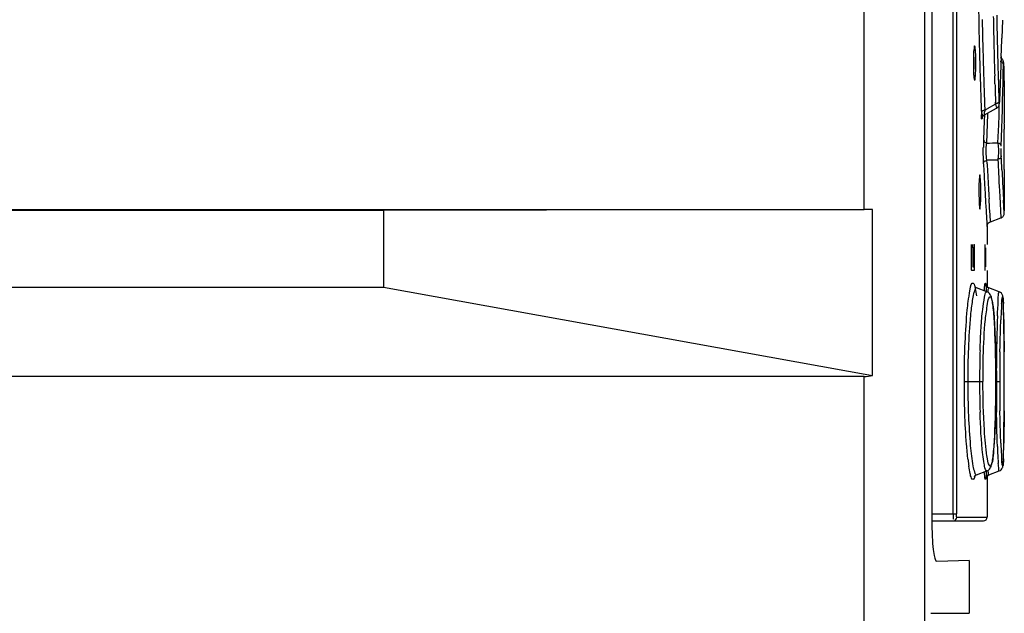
# Model space of a CAD drawing. Header units: inches. Extents: x 0 to 117, y 0 to 83.
# Tile 18 of 67: x 56.11 to 58.37, y 44.87 to 46.23. Entities that reach past the tile are written whole.
import ezdxf

# ---------------------------------------------------------------- set-up
doc = ezdxf.new("R2010")
doc.units = ezdxf.units.IN
doc.header["$LTSCALE"] = 6.431102
doc.header["$MEASUREMENT"] = 0
doc.layers.get('0').update_dxf_attribs({"linetype": 'CONTINUOUS'})

msp = doc.modelspace()

# ---------------------------------------------------------------- linework, layer by layer
at = {"color": 7, "linetype": 'CONTINUOUS'}
for p, q in [((58.1833, 52.3451), (58.1833, 27.5811)), ((58.1998, 50.1459), (58.1998, 45.0828)), ((58.2484, 45.1012), (58.2484, 50.113)), ((58.2562, 50.113), (58.2562, 45.1012)), ((58.045, 45.7973), (58.045, 46.7935)), ((58.361, 46.2307), (58.3598, 46.1893)), ((58.3082, 46.1725), (58.3085, 46.1626)), ((58.3161, 46.1764), (58.3164, 46.1628)), ((58.3584, 46.1478), (58.3576, 46.1271)), ((58.3576, 46.1271), (58.3568, 46.1064)), ((58.3629, 46.1085), (58.3633, 46.1293)), ((58.3637, 46.1317), (58.3636, 46.134)), ((58.3637, 46.1313), (58.3637, 46.1317)), ((58.3637, 46.1313), (58.364, 46.1209)), ((58.364, 46.1209), (58.3641, 46.1161)), ((58.3641, 46.1161), (58.3645, 46.1035)), ((58.344, 46.0853), (58.3434, 46.1036)), ((58.3568, 46.1064), (58.356, 46.0857)), ((58.3625, 46.0877), (58.3629, 46.1085)), ((58.3645, 46.1035), (58.3652, 46.0815)), ((58.365, 46.0857), (58.3648, 46.0933)), ((58.356, 46.0857), (58.3551, 46.065)), ((58.362, 46.067), (58.3625, 46.0877)), ((58.3651, 46.0831), (58.365, 46.0857)), ((58.3652, 46.0799), (58.3651, 46.0831)), ((58.3652, 46.0815), (58.3652, 46.0799)), ((58.3652, 46.08), (58.3652, 45.9949)), ((58.3544, 46.0478), (58.3542, 46.0442)), ((58.3551, 46.065), (58.3544, 46.0478)), ((58.3609, 46.0254), (58.3615, 46.0462)), ((58.3615, 46.0462), (58.362, 46.067)), ((58.3126, 46.0292), (58.3127, 46.0261)), ((58.3127, 46.0261), (58.313, 46.0182)), ((58.3204, 46.0142), (58.3477, 46.0292)), ((58.3206, 46.0296), (58.3207, 46.0249)), ((58.3454, 46.0388), (58.3262, 46.0279)), ((58.3454, 46.0388), (58.3453, 46.0433)), ((58.3533, 46.0123), (58.3535, 46.0331)), ((58.3535, 46.0331), (58.3535, 46.0368)), ((58.3542, 46.0437), (58.3542, 46.0442)), ((58.3603, 46.0047), (58.3609, 46.0254)), ((58.3155, 46.0156), (58.315, 46.0075)), ((58.3155, 46.0156), (58.3155, 46.0161)), ((58.3194, 46.0013), (58.3187, 45.9792)), ((58.3199, 46.0139), (58.3194, 46.0013)), ((58.3272, 45.9935), (58.3279, 46.0156)), ((58.3279, 46.0156), (58.328, 46.0184)), ((58.3525, 45.9915), (58.3533, 46.0123)), ((58.3597, 45.9839), (58.3603, 46.0047)), ((58.3187, 45.9792), (58.3178, 45.9571)), ((58.3264, 45.9714), (58.3272, 45.9935)), ((58.3505, 45.9501), (58.3525, 45.9915)), ((58.359, 45.9631), (58.3597, 45.9839)), ((58.3648, 45.9871), (58.3648, 45.9815)), ((58.3256, 45.9493), (58.3264, 45.9714)), ((58.3583, 45.9424), (58.359, 45.9631)), ((58.3249, 45.9457), (58.3256, 45.9493)), ((58.3257, 45.9109), (58.3506, 45.9115)), ((58.3262, 45.9023), (58.3257, 45.9109)), ((58.3588, 45.9113), (58.3583, 45.9203)), ((58.3598, 45.8906), (58.3588, 45.9113)), ((58.3599, 45.8886), (58.3598, 45.8906)), ((58.3652, 45.889), (58.3652, 45.8909)), ((58.3652, 45.8889), (58.3652, 45.7948)), ((58.3203, 45.8552), (58.3215, 45.834)), ((58.3536, 45.8513), (58.3549, 45.8275)), ((58.3215, 45.834), (58.3226, 45.8138)), ((58.3318, 45.8012), (58.3306, 45.8217)), ((58.3549, 45.8275), (58.3575, 45.7788)), ((54.5574, 45.7973), (58.045, 45.7973)), ((58.0645, 45.7973), (56.9467, 45.7952)), ((58.0645, 45.4177), (58.0645, 45.7973)), ((58.3226, 45.8138), (58.3236, 45.7956)), ((58.3327, 45.7857), (58.3318, 45.8012)), ((58.3644, 45.8044), (58.3636, 45.8189)), ((58.3652, 45.7893), (58.3644, 45.8044)), ((56.9467, 45.7952), (54.5574, 45.7952)), ((56.9467, 45.7952), (56.9467, 45.6201)), ((58.3337, 45.7694), (58.3327, 45.7857)), ((58.3337, 45.7694), (58.3576, 45.7781)), ((58.3252, 45.7697), (58.3258, 45.7589)), ((58.3259, 45.7607), (58.3259, 45.7174)), ((58.2897, 45.7095), (58.2897, 45.6662)), ((58.2933, 45.7095), (58.2933, 45.6662)), ((58.2973, 45.7095), (58.2933, 45.7095)), ((58.296, 45.7174), (58.2967, 45.7174)), ((58.2973, 45.6662), (58.2973, 45.7095)), ((58.3208, 45.7095), (58.3208, 45.6662)), ((58.3234, 45.6662), (58.3234, 45.7095)), ((58.2933, 45.6662), (58.2973, 45.6662)), ((58.2967, 45.6583), (58.2911, 45.6583)), ((58.3259, 45.6583), (58.3259, 45.618)), ((54.5574, 45.6201), (56.9467, 45.6201)), ((56.9467, 45.6201), (58.0645, 45.4177)), ((58.2987, 45.6198), (58.2977, 45.6209)), ((58.3258, 45.6093), (58.3019, 45.618)), ((58.302, 45.6179), (58.3019, 45.618)), ((58.3539, 45.6094), (58.3301, 45.618)), ((58.3258, 45.6093), (58.3258, 45.6093)), ((58.3633, 45.5834), (58.3631, 45.5869)), ((58.3634, 45.5794), (58.3633, 45.5834)), ((58.3636, 45.575), (58.3634, 45.5794)), ((58.3637, 45.57), (58.3636, 45.575)), ((58.3639, 45.5616), (58.3637, 45.57)), ((58.3642, 45.5485), (58.3639, 45.5616)), ((58.3644, 45.5292), (58.3642, 45.5485)), ((58.3647, 45.4967), (58.3644, 45.5292)), ((58.3447, 45.4996), (58.3441, 45.5146)), ((58.3452, 45.4834), (58.3447, 45.4996)), ((58.3456, 45.4661), (58.3452, 45.4834)), ((58.3649, 45.4347), (58.3647, 45.4967)), ((58.3459, 45.4479), (58.3456, 45.4661)), ((58.3461, 45.4288), (58.3459, 45.4479)), ((58.045, 45.4156), (54.5574, 45.4156)), ((58.045, 44.4193), (58.045, 45.4156)), ((58.3462, 45.409), (58.3461, 45.4288)), ((58.3648, 45.3317), (58.3649, 45.4347)), ((58.2741, 45.4044), (58.3165, 45.4044)), ((58.3461, 45.3767), (58.3462, 45.3963)), ((58.3462, 45.3963), (58.3462, 45.409)), ((58.3462, 45.4044), (58.3549, 45.4044)), ((58.3459, 45.3578), (58.3461, 45.3767)), ((58.3456, 45.3398), (58.3459, 45.3578)), ((58.3451, 45.3227), (58.3456, 45.3398)), ((58.3648, 45.3369), (58.3642, 45.2634)), ((58.3645, 45.2921), (58.3648, 45.3317)), ((58.3446, 45.3067), (58.3451, 45.3227)), ((58.3643, 45.2673), (58.3645, 45.2921)), ((58.3641, 45.2534), (58.3643, 45.2673)), ((58.3635, 45.2316), (58.3637, 45.2363)), ((58.3637, 45.2363), (58.3639, 45.2443)), ((58.3639, 45.2443), (58.3641, 45.2534)), ((58.3288, 45.2184), (58.327, 45.2262)), ((58.3601, 45.2184), (58.3594, 45.2262)), ((58.3634, 45.2274), (58.3635, 45.2316)), ((58.3019, 45.1908), (58.3258, 45.1995)), ((58.3242, 45.1987), (58.3237, 45.1887)), ((58.3258, 45.1995), (58.3258, 45.1995)), ((58.3259, 45.1908), (58.3259, 45.0934)), ((58.3274, 45.1894), (58.3301, 45.1907)), ((58.3301, 45.1907), (58.3539, 45.1994)), ((58.3237, 45.1887), (58.3232, 45.1837)), ((58.1998, 45.1012), (58.2562, 45.1012)), ((58.1998, 45.0855), (58.3171, 45.0855)), ((58.2571, 45.0934), (58.325, 45.0934)), ((58.2855, 44.9945), (58.2108, 44.9925)), ((58.2853, 44.994), (58.2853, 44.8738)), ((58.1976, 44.8738), (58.2853, 44.8738))]:
    msp.add_line(p, q, dxfattribs=at)
for points in [[(58.3636, 46.134), (58.3635, 46.1347), (58.3634, 46.1354), (58.3632, 46.1363), (58.3629, 46.1374), (58.3625, 46.1385), (58.3618, 46.1397), (58.3611, 46.1408), (58.3602, 46.1418), (58.3592, 46.1428), (58.358, 46.1436), (58.3567, 46.1443)], [(58.3476, 46.0292), (58.3484, 46.0296), (58.3499, 46.0308), (58.3512, 46.0321)], [(58.3512, 46.0321), (58.3521, 46.0335), (58.3529, 46.035), (58.3534, 46.0364), (58.3537, 46.0376), (58.3538, 46.0386), (58.354, 46.0397), (58.3541, 46.0408), (58.3541, 46.0421), (58.3542, 46.0434), (58.3542, 46.0437)], [(58.3149, 46.0072), (58.3149, 46.0071), (58.3149, 46.0071), (58.3149, 46.0073), (58.3151, 46.0078), (58.3154, 46.0086), (58.3159, 46.0098)], [(58.3159, 46.0098), (58.3168, 46.0111), (58.318, 46.0124), (58.3194, 46.0136), (58.3206, 46.0143)], [(58.3576, 45.7781), (58.3591, 45.7788), (58.3605, 45.7797), (58.3617, 45.7808), (58.3627, 45.7819), (58.3636, 45.7832)], [(58.3636, 45.7832), (58.3643, 45.7845), (58.3648, 45.7859), (58.3651, 45.7872), (58.3652, 45.7885), (58.3652, 45.7893)], [(58.3259, 45.7585), (58.3259, 45.7591), (58.3261, 45.7604), (58.3264, 45.7617)], [(58.3264, 45.7617), (58.3269, 45.7631), (58.3275, 45.7644), (58.3284, 45.7657), (58.3295, 45.7668), (58.3307, 45.7678), (58.3321, 45.7687), (58.3337, 45.7694)], [(58.302, 45.6179), (58.301, 45.6183), (58.2987, 45.6198)], [(58.3237, 45.6236), (58.3233, 45.6246), (58.3232, 45.6251), (58.3231, 45.6253), (58.3231, 45.6253)], [(58.3301, 45.618), (58.3274, 45.6194), (58.3256, 45.621), (58.3244, 45.6225), (58.3237, 45.6236)], [(58.3441, 45.5146), (58.3438, 45.5217), (58.3435, 45.5285), (58.3431, 45.535), (58.3428, 45.5412), (58.3424, 45.5471), (58.342, 45.5527), (58.3416, 45.558), (58.3411, 45.563), (58.3407, 45.5677), (58.3402, 45.572), (58.3397, 45.5761), (58.3392, 45.5799), (58.3387, 45.5835), (58.3382, 45.5867), (58.3376, 45.5896), (58.337, 45.5923), (58.3364, 45.5947), (58.3358, 45.5969), (58.3351, 45.599), (58.3342, 45.601), (58.3332, 45.6029), (58.3316, 45.6051), (58.3293, 45.6074), (58.3258, 45.6093)], [(58.3631, 45.5869), (58.363, 45.5885), (58.3629, 45.59), (58.3628, 45.5914), (58.3627, 45.5927), (58.3626, 45.5939), (58.3625, 45.5949), (58.3624, 45.596), (58.3623, 45.5969), (58.3622, 45.5978), (58.3621, 45.5987), (58.3619, 45.5995), (58.3617, 45.6003), (58.3614, 45.6014), (58.3608, 45.6028), (58.36, 45.6044), (58.3586, 45.6062), (58.3567, 45.6079), (58.3539, 45.6094)], [(58.3391, 45.228), (58.3396, 45.2317), (58.3401, 45.2357), (58.3405, 45.2399), (58.341, 45.2445), (58.3414, 45.2493), (58.3419, 45.2545), (58.3423, 45.2599), (58.3426, 45.2657), (58.343, 45.2718), (58.3434, 45.2782), (58.3437, 45.2849), (58.344, 45.2918), (58.3446, 45.3067)], [(58.3315, 45.2035), (58.3331, 45.2057), (58.3341, 45.2076), (58.335, 45.2095), (58.3357, 45.2116), (58.3364, 45.2137), (58.3369, 45.2161), (58.3375, 45.2187), (58.3381, 45.2215), (58.3386, 45.2246), (58.3391, 45.228)], [(58.3598, 45.2041), (58.3607, 45.2057), (58.3613, 45.2071), (58.3617, 45.2082), (58.3619, 45.2091), (58.362, 45.21), (58.3622, 45.2109), (58.3623, 45.2118), (58.3624, 45.2128), (58.3625, 45.2138), (58.3626, 45.2149), (58.3627, 45.2161), (58.3628, 45.2174), (58.3629, 45.2188), (58.363, 45.2203), (58.3631, 45.2219), (58.3632, 45.2236), (58.3634, 45.2274)], [(58.2977, 45.1882), (58.2975, 45.1877), (58.2973, 45.1871), (58.2975, 45.1876), (58.2988, 45.189), (58.3011, 45.1905), (58.302, 45.1908)], [(58.3258, 45.1995), (58.3292, 45.2013), (58.3315, 45.2035)], [(58.3539, 45.1994), (58.3565, 45.2007), (58.3585, 45.2024), (58.3598, 45.2041)], [(58.3232, 45.1843), (58.3232, 45.184), (58.3231, 45.1836), (58.3231, 45.1835), (58.3231, 45.1834), (58.3231, 45.1835), (58.3233, 45.1841), (58.3237, 45.185), (58.3244, 45.1863), (58.3256, 45.1878), (58.3274, 45.1894)]]:
    msp.add_lwpolyline(points, dxfattribs=at)
for centre, radius, start, end in [((69.2847, 46.436), 10.9796, 180.20597, 181.08128), ((69.3461, 46.4366), 11.0411, 181.07838, 181.37079), ((70.0623, 46.4617), 11.7497, 181.12123, 181.39103), ((70.3, 46.4491), 11.9616, 181.00475, 181.26091), ((69.4683, 46.4377), 11.122, 181.00928, 181.27942), ((70.5599, 46.4549), 12.2216, 181.26116, 181.50249), ((69.5257, 46.4392), 11.1794, 181.28045, 181.53653), ((47.3172, 46.5374), 11.048, 357.97923, 358.19432), ((69.453, 46.4396), 11.148, 181.42362, 181.64852), ((70.5191, 46.4727), 12.2066, 181.45505, 181.64059), ((58.802, 46.1325), 0.5074, 179.1907, 179.9974), ((69.7378, 46.4448), 11.3916, 181.53603, 181.71479), ((57.7357, 46.1325), 0.5606, 359.3103, 359.9985), ((69.7443, 46.448), 11.4394, 181.6484, 181.90624), ((70.5939, 46.4748), 12.2814, 181.64027, 181.87661), ((70.7574, 46.46), 12.4191, 181.50198, 181.64446), ((69.7253, 46.4443), 11.3791, 181.71426, 182.00877), ((69.8661, 46.4519), 11.5613, 181.90583, 182.09528), ((70.3664, 46.4673), 12.0538, 181.87615, 182.08071), ((70.6565, 46.4568), 12.3181, 181.72825, 181.92373), ((58.3688, 46.0185), 0.0485, 172.4108, 176.7282), ((57.7759, 47.0111), 1.1267, 298.9207, 299.2373), ((58.6889, 46.033), 0.3762, 182.2649, 182.8823), ((58.9259, 45.9352), 0.6084, 177.9458, 178.4899), ((59.0445, 45.9321), 0.727, 178.4902, 179.4481), ((58.1502, 51.3297), 5.3832, 271.8675, 272.1329), ((69.9233, 46.4626), 11.5858, 182.7261, 182.88528), ((63.9444, 46.1608), 5.6324, 182.6311, 183.1108), ((69.5586, 46.4746), 11.247, 182.91673, 183.04692), ((70.2086, 46.4788), 11.8634, 182.85174, 182.98433), ((69.7886, 46.4869), 11.4773, 183.04736, 183.1962), ((71.457, 46.5401), 13.1215, 182.88633, 183.00908), ((58.9684, 45.8373), 0.661, 179.3705, 179.9979), ((57.5943, 45.8376), 0.7134, 359.9816, 1.1902), ((70.9296, 46.5509), 12.6201, 183.19737, 183.31235), ((70.689, 46.504), 12.3444, 182.98488, 183.18114), ((57.5543, 45.8374), 0.7535, 359.4863, 359.999), ((58.0485, 42.1429), 3.6544, 89.7526, 90.0545), ((64.4081, 46.1396), 6.0942, 183.23645, 183.48001), ((59.0339, 45.5322), 0.6764, 175.7981, 176.6644), ((57.6602, 45.5523), 0.7038, 1.6574, 2.4733), ((56.5977, 45.5224), 1.7667, 0.7676, 1.628), ((60.8753, 45.4582), 2.5275, 177.8237, 178.2183), ((59.7514, 45.4909), 1.3951, 176.6873, 177.7724), ((61.5348, 45.4375), 3.1872, 178.2163, 178.5615), ((62.8986, 45.4071), 4.5515, 178.6098, 179.7339), ((60.4566, 45.4061), 2.1477, 178.1709, 179.4101), ((63.0758, 45.4013), 4.7209, 179.1465, 179.9631), ((37.3989, 45.405), 20.966, 359.9983, 0.18208), ((60.5544, 45.4045), 2.2456, 179.3937, 180.0025), ((60.7206, 45.3989), 2.4041, 179.3074, 179.8704), ((63.2133, 45.4046), 4.8661, 179.7216, 180.0029), ((60.4953, 45.4037), 2.1864, 179.9817, 181.8201), ((63.1958, 45.4042), 4.8486, 179.9977, 180.8291), ((62.9762, 45.4066), 4.6213, 180.0278, 180.8593), ((37.0751, 45.4043), 21.2897, 359.81861, 0.00022), ((59.7107, 45.3159), 1.3544, 182.2467, 183.3719), ((56.5335, 45.2876), 1.8309, 358.416, 359.241), ((59.8761, 45.311), 1.5275, 182.0945, 183.1585), ((58.9972, 45.2741), 0.6396, 183.3963, 184.2976), ((57.6173, 45.258), 0.7467, 357.6085, 358.3884), ((58.7655, 45.2812), 0.4863, 186.6877, 188.3791), ((59.0623, 45.2664), 0.7125, 183.1855, 184.0441), ((58.318, 45.0934), 0.00787, 270, 360)]:
    msp.add_arc(centre, radius, start, end, dxfattribs=at)
for centre, major_axis, ratio, start_param, end_param in [((47.3082, 45.8854), (10.9742, 1.351), 1, -0.114706, -0.113796), ((47.3082, 45.8854), (10.4338, 3.66), 1, -0.329333, -0.328677), ((47.3082, 45.8854), (10.6559, -2.9515), 1, 0.277993, 0.278247), ((47.3082, 45.8854), (4.2314, 10.2154), 1, -1.171224, -1.170314), ((47.3082, 45.8854), (9.4057, -5.8131), 1, 0.560448, 0.561357), ((47.3082, 45.8854), (6.8047, 8.7153), 1, -0.901924, -0.901014), ((47.3082, 45.8854), (7.8185, 7.8185), 1, -0.779435, -0.778525), ((47.3082, 45.8854), (8.97, -6.4652), 1, 0.628666, 0.630486), ((47.3082, 45.8854), (10.9742, 1.351), 1, -0.117436, -0.116526), ((47.3082, 45.8854), (1.351, 10.9742), 1, -1.445074, -1.444164), ((47.3082, 45.8854), (10.9742, -1.351), 1, 0.125723, 0.126633), ((47.3082, 45.8854), (10.5826, 3.2042), 1, -0.291678, -0.290768), ((47.3082, 45.8854), (6.4652, 8.97), 1, -0.94395, -0.94304), ((47.3082, 45.8854), (-3.2042, 10.5826), 1, -1.863384, -1.862474), ((47.3082, 45.8854), (10.8424, -2.1685), 1, 0.198809, 0.199719), ((47.3082, 45.8854), (10.7613, 2.5404), 1, -0.23132, -0.23041), ((47.3082, 45.8854), (10.4897, 3.4966), 1, -0.321247, -0.320337), ((58.0258, 45.6883), (-0.0284, 0.2723), 0.568868, -3.200908, -3.074864)]:
    msp.add_ellipse(centre, major_axis=major_axis, ratio=ratio, start_param=start_param, end_param=end_param, dxfattribs=at)
for points, knots in [([(58.2975, 46.1719), (58.2966, 46.1719), (58.2965, 46.1673), (58.2946, 46.1586), (58.2948, 46.1474), (58.2946, 46.1397)], [0, 0, 0, 0, 0.07816, 0.287128, 1, 1, 1, 1]), ([(58.2963, 46.1325), (58.2963, 46.1399), (58.2962, 46.1493), (58.2956, 46.1586), (58.2955, 46.1606)], [0, 0, 0, 0, 0.786357, 1, 1, 1, 1]), ([(58.2993, 46.1626), (58.2991, 46.1649), (58.2985, 46.1671), (58.2984, 46.1719), (58.2975, 46.1719)], [0, 0, 0, 0, 0.728201, 1, 1, 1, 1]), ([(58.3003, 46.1325), (58.3003, 46.1353), (58.3002, 46.1454), (58.2999, 46.1554), (58.2993, 46.1626)], [0, 0, 0, 0, 0.280721, 1, 1, 1, 1]), ([(58.3556, 46.1371), (58.3565, 46.1368), (58.3584, 46.1362), (58.3602, 46.1353), (58.361, 46.1347)], [0, 0, 0, 0, 0.51141, 1, 1, 1, 1]), ([(58.361, 46.1347), (58.3616, 46.1342), (58.3629, 46.1328), (58.3618, 46.131), (58.3611, 46.1305)], [0, 0, 0, 0, 0.470397, 1, 1, 1, 1]), ([(58.3637, 46.1313), (58.3636, 46.1323), (58.3634, 46.1368), (58.3634, 46.1305), (58.3634, 46.1286)], [0, 0, 0, 0, 0.334581, 1, 1, 1, 1]), ([(58.2946, 46.1325), (58.2946, 46.1297), (58.2947, 46.1197), (58.295, 46.1097), (58.2956, 46.1026)], [0, 0, 0, 0, 0.280466, 1, 1, 1, 1]), ([(58.2975, 46.0932), (58.2986, 46.0932), (58.2985, 46.0991), (58.2999, 46.1054), (58.3, 46.1185), (58.3003, 46.1275), (58.3003, 46.1325)], [0, 0, 0, 0, 0.080229, 0.296304, 0.619737, 1, 1, 1, 1]), ([(58.2956, 46.1026), (58.2958, 46.1007), (58.2961, 46.0978), (58.2966, 46.0948), (58.297, 46.0938)], [0, 0, 0, 0, 0.634387, 1, 1, 1, 1]), ([(58.3532, 46.0454), (58.3531, 46.0441), (58.352, 46.0406), (58.3481, 46.04), (58.3462, 46.0403)], [0, 0, 0, 0, 0.419058, 1, 1, 1, 1]), ([(58.3542, 46.0442), (58.3541, 46.0425), (58.3537, 46.0351), (58.3535, 46.0433), (58.3535, 46.0455)], [0, 0, 0, 0, 0.448741, 1, 1, 1, 1]), ([(58.3155, 46.0229), (58.3149, 46.0224), (58.3135, 46.0212), (58.3145, 46.0196), (58.3151, 46.0191)], [0, 0, 0, 0, 0.493498, 1, 1, 1, 1]), ([(58.3207, 46.0249), (58.3198, 46.0247), (58.318, 46.0241), (58.3162, 46.0234), (58.3155, 46.0229)], [0, 0, 0, 0, 0.51294, 1, 1, 1, 1]), ([(58.3454, 46.0388), (58.3457, 46.0377), (58.3463, 46.0346), (58.347, 46.0315), (58.3476, 46.0295)], [0, 0, 0, 0, 0.362482, 1, 1, 1, 1]), ([(58.315, 46.0075), (58.3149, 46.0064), (58.3129, 46.0002), (58.3133, 46.0108), (58.3131, 46.0141)], [0, 0, 0, 0, 0.253254, 1, 1, 1, 1]), ([(58.321, 46.0145), (58.3205, 46.0143), (58.3204, 46.0184), (58.3203, 46.0196), (58.3204, 46.0213)], [0, 0, 0, 0, 0.243719, 1, 1, 1, 1]), ([(58.3649, 45.9949), (58.364, 45.9949), (58.3657, 45.9906), (58.3648, 45.9888), (58.3648, 45.9871)], [0, 0, 0, 0, 0.323253, 1, 1, 1, 1]), ([(58.3256, 45.9493), (58.3237, 45.9498), (58.3197, 45.9501), (58.319, 45.955), (58.32, 45.9559)], [0, 0, 0, 0, 0.591336, 1, 1, 1, 1]), ([(58.318, 45.9023), (58.3179, 45.9048), (58.3174, 45.917), (58.3173, 45.9293), (58.3174, 45.9391)], [0, 0, 0, 0, 0.202283, 1, 1, 1, 1]), ([(58.3257, 45.9109), (58.3252, 45.9132), (58.3236, 45.9247), (58.3236, 45.9365), (58.3249, 45.9457)], [0, 0, 0, 0, 0.203394, 1, 1, 1, 1]), ([(58.3505, 45.9501), (58.352, 45.9402), (58.3526, 45.9271), (58.351, 45.9143), (58.3506, 45.9115)], [0, 0, 0, 0, 0.782038, 1, 1, 1, 1]), ([(58.3583, 45.9424), (58.3582, 45.9447), (58.3562, 45.9489), (58.3524, 45.9485), (58.3513, 45.9483)], [0, 0, 0, 0, 0.668429, 1, 1, 1, 1]), ([(58.3583, 45.9203), (58.3581, 45.925), (58.3583, 45.9305), (58.3581, 45.9362), (58.3583, 45.937)], [0, 0, 0, 0, 0.842672, 1, 1, 1, 1]), ([(58.3583, 45.9203), (58.3583, 45.9178), (58.3566, 45.9131), (58.3525, 45.9133), (58.3514, 45.9136)], [0, 0, 0, 0, 0.68867, 1, 1, 1, 1]), ([(58.318, 45.9023), (58.318, 45.9031), (58.3182, 45.9048), (58.3188, 45.9064), (58.3193, 45.9071)], [0, 0, 0, 0, 0.489294, 1, 1, 1, 1]), ([(58.3193, 45.9071), (58.3198, 45.9079), (58.3215, 45.9093), (58.3238, 45.9092), (58.3249, 45.9089)], [0, 0, 0, 0, 0.437538, 1, 1, 1, 1]), ([(58.3096, 45.8767), (58.3088, 45.8767), (58.309, 45.872), (58.3071, 45.8635), (58.3075, 45.8523), (58.3074, 45.8446)], [0, 0, 0, 0, 0.075878, 0.28481, 1, 1, 1, 1]), ([(58.311, 45.8673), (58.3108, 45.8696), (58.3101, 45.8718), (58.3105, 45.8767), (58.3096, 45.8767)], [0, 0, 0, 0, 0.733329, 1, 1, 1, 1]), ([(58.3117, 45.8373), (58.3117, 45.8401), (58.3116, 45.8501), (58.3114, 45.8601), (58.311, 45.8673)], [0, 0, 0, 0, 0.28041, 1, 1, 1, 1]), ([(58.3074, 45.8373), (58.3074, 45.8345), (58.3075, 45.8246), (58.3077, 45.8146), (58.3082, 45.8074)], [0, 0, 0, 0, 0.28039, 1, 1, 1, 1]), ([(58.3096, 45.798), (58.3106, 45.798), (58.31, 45.804), (58.3116, 45.8102), (58.3114, 45.8233), (58.3117, 45.8323), (58.3117, 45.8373)], [0, 0, 0, 0, 0.078498, 0.294724, 0.618865, 1, 1, 1, 1]), ([(58.3082, 45.8074), (58.3083, 45.8055), (58.3086, 45.8026), (58.3089, 45.7997), (58.3092, 45.7986)], [0, 0, 0, 0, 0.635091, 1, 1, 1, 1]), ([(58.2904, 45.7174), (58.2895, 45.7174), (58.2904, 45.7131), (58.2897, 45.7113), (58.2897, 45.7095)], [0, 0, 0, 0, 0.325862, 1, 1, 1, 1]), ([(58.2933, 45.7095), (58.2933, 45.7113), (58.2926, 45.713), (58.2936, 45.7174), (58.2928, 45.7174)], [0, 0, 0, 0, 0.674621, 1, 1, 1, 1]), ([(58.2973, 45.7095), (58.2973, 45.7113), (58.2966, 45.713), (58.2976, 45.7174), (58.2967, 45.7174)], [0, 0, 0, 0, 0.67464, 1, 1, 1, 1]), ([(58.3211, 45.7174), (58.3202, 45.7174), (58.3217, 45.713), (58.3208, 45.7113), (58.3208, 45.7095)], [0, 0, 0, 0, 0.323582, 1, 1, 1, 1]), ([(58.2897, 45.6662), (58.2897, 45.6644), (58.2904, 45.6626), (58.2895, 45.6583), (58.2904, 45.6583)], [0, 0, 0, 0, 0.674138, 1, 1, 1, 1]), ([(58.2967, 45.6583), (58.2976, 45.6583), (58.2966, 45.6626), (58.2973, 45.6644), (58.2973, 45.6662)], [0, 0, 0, 0, 0.325358, 1, 1, 1, 1]), ([(58.3208, 45.6662), (58.3208, 45.6644), (58.3217, 45.6627), (58.3202, 45.6583), (58.3211, 45.6583)], [0, 0, 0, 0, 0.676418, 1, 1, 1, 1]), ([(58.2741, 45.4044), (58.2741, 45.434), (58.2749, 45.486), (58.2799, 45.5646), (58.2838, 45.5948), (58.2903, 45.6318), (58.2945, 45.6289)], [0, 0, 0, 0, 0.391382, 0.719347, 0.932084, 1, 1, 1, 1]), ([(58.2945, 45.6289), (58.2962, 45.6278), (58.2971, 45.6244), (58.298, 45.6215), (58.2982, 45.6204)], [0, 0, 0, 0, 0.642019, 1, 1, 1, 1]), ([(58.3019, 45.618), (58.2999, 45.6187), (58.2976, 45.6133), (58.2967, 45.6104), (58.2963, 45.609)], [0, 0, 0, 0, 0.581907, 1, 1, 1, 1]), ([(58.2982, 45.6204), (58.2986, 45.6191), (58.3, 45.6124), (58.3009, 45.6055), (58.3016, 45.6)], [0, 0, 0, 0, 0.199206, 1, 1, 1, 1]), ([(58.3196, 45.6117), (58.3199, 45.6145), (58.3203, 45.6177), (58.3212, 45.6316), (58.3225, 45.6289)], [0, 0, 0, 0, 0.48384, 1, 1, 1, 1]), ([(58.3225, 45.6289), (58.3227, 45.6285), (58.323, 45.6272), (58.3231, 45.6259), (58.3232, 45.6251)], [0, 0, 0, 0, 0.362154, 1, 1, 1, 1]), ([(58.3232, 45.6251), (58.3233, 45.6242), (58.3238, 45.6192), (58.324, 45.6142), (58.3242, 45.6101)], [0, 0, 0, 0, 0.182711, 1, 1, 1, 1]), ([(58.3281, 45.6082), (58.3282, 45.6094), (58.3287, 45.6126), (58.3288, 45.616), (58.3297, 45.6178)], [0, 0, 0, 0, 0.376866, 1, 1, 1, 1]), ([(58.2963, 45.609), (58.2959, 45.6077), (58.2942, 45.6012), (58.2931, 45.5946), (58.2922, 45.5893)], [0, 0, 0, 0, 0.201905, 1, 1, 1, 1]), ([(58.3099, 45.4747), (58.3105, 45.4922), (58.3121, 45.5234), (58.3147, 45.5652), (58.3196, 45.591), (58.3212, 45.6066), (58.3245, 45.6091)], [0, 0, 0, 0, 0.386753, 0.697354, 0.9068, 1, 1, 1, 1]), ([(58.3221, 45.5456), (58.3233, 45.5579), (58.3267, 45.5739), (58.3279, 45.5945), (58.3322, 45.5978)], [0, 0, 0, 0, 0.692538, 1, 1, 1, 1]), ([(58.3245, 45.6091), (58.3247, 45.6092), (58.3251, 45.6094), (58.3256, 45.6094), (58.3258, 45.6093)], [0, 0, 0, 0, 0.526248, 1, 1, 1, 1]), ([(58.3322, 45.5978), (58.3326, 45.5982), (58.3356, 45.5978), (58.3366, 45.5907), (58.3381, 45.5859), (58.3387, 45.5824)], [0, 0, 0, 0, 0.095447, 0.398153, 1, 1, 1, 1]), ([(58.3497, 45.5542), (58.3501, 45.5671), (58.3524, 45.585), (58.3513, 45.6042), (58.3536, 45.6091)], [0, 0, 0, 0, 0.705579, 1, 1, 1, 1]), ([(58.3593, 45.5817), (58.3594, 45.5831), (58.3598, 45.5876), (58.3602, 45.5921), (58.3607, 45.5951)], [0, 0, 0, 0, 0.320119, 1, 1, 1, 1]), ([(58.3607, 45.5951), (58.3608, 45.5961), (58.361, 45.5992), (58.363, 45.5954), (58.3624, 45.5907), (58.3632, 45.5857), (58.3633, 45.5826)], [0, 0, 0, 0, 0.16525, 0.234289, 0.512462, 1, 1, 1, 1]), ([(58.2922, 45.5893), (58.2904, 45.5781), (58.2835, 45.5167), (58.282, 45.4548), (58.2818, 45.4044)], [0, 0, 0, 0, 0.184276, 1, 1, 1, 1]), ([(58.3387, 45.5824), (58.339, 45.5799), (58.3407, 45.5678), (58.3417, 45.5556), (58.3424, 45.5458)], [0, 0, 0, 0, 0.20054, 1, 1, 1, 1]), ([(58.3167, 45.428), (58.3168, 45.439), (58.3176, 45.4782), (58.3194, 45.5175), (58.3221, 45.5456)], [0, 0, 0, 0, 0.279383, 1, 1, 1, 1]), ([(58.3424, 45.5458), (58.3431, 45.5359), (58.3456, 45.4888), (58.3461, 45.4416), (58.3462, 45.4044)], [0, 0, 0, 0, 0.210859, 1, 1, 1, 1]), ([(58.3554, 45.4717), (58.3556, 45.4785), (58.356, 45.5029), (58.3567, 45.5274), (58.3574, 45.5451)], [0, 0, 0, 0, 0.277246, 1, 1, 1, 1]), ([(58.3642, 45.5461), (58.3643, 45.5407), (58.3646, 45.5158), (58.3647, 45.491), (58.3648, 45.4716)], [0, 0, 0, 0, 0.218403, 1, 1, 1, 1]), ([(58.2825, 45.2246), (58.2811, 45.2365), (58.2757, 45.2963), (58.2741, 45.3563), (58.2741, 45.4044)], [0, 0, 0, 0, 0.199421, 1, 1, 1, 1]), ([(58.2818, 45.4044), (58.2819, 45.378), (58.2828, 45.3288), (58.2867, 45.2645), (58.2911, 45.2209), (58.2963, 45.1995), (58.2986, 45.1923), (58.3005, 45.191)], [0, 0, 0, 0, 0.368126, 0.684024, 0.903735, 0.968021, 1, 1, 1, 1]), ([(58.3222, 45.2628), (58.3212, 45.2727), (58.3177, 45.3198), (58.3166, 45.3671), (58.3165, 45.4044)], [0, 0, 0, 0, 0.210865, 1, 1, 1, 1]), ([(58.3462, 45.4044), (58.3462, 45.3914), (58.3458, 45.3444), (58.3448, 45.2974), (58.3424, 45.2635)], [0, 0, 0, 0, 0.277365, 1, 1, 1, 1]), ([(58.3192, 45.2163), (58.318, 45.223), (58.3128, 45.2621), (58.311, 45.3016), (58.3099, 45.3342)], [0, 0, 0, 0, 0.173249, 1, 1, 1, 1]), ([(58.3496, 45.2552), (58.3494, 45.2609), (58.3485, 45.2872), (58.348, 45.3135), (58.3477, 45.334)], [0, 0, 0, 0, 0.219399, 1, 1, 1, 1]), ([(58.3574, 45.2628), (58.3572, 45.2682), (58.3563, 45.2931), (58.3557, 45.3179), (58.3554, 45.3373)], [0, 0, 0, 0, 0.218537, 1, 1, 1, 1]), ([(58.327, 45.2262), (58.3265, 45.2286), (58.3244, 45.2407), (58.3231, 45.253), (58.3222, 45.2628)], [0, 0, 0, 0, 0.200513, 1, 1, 1, 1]), ([(58.3424, 45.2635), (58.3418, 45.2537), (58.3394, 45.2368), (58.3394, 45.2213), (58.3321, 45.2069), (58.3296, 45.2156), (58.3288, 45.2184)], [0, 0, 0, 0, 0.467958, 0.758664, 0.861898, 1, 1, 1, 1]), ([(58.3258, 45.1995), (58.3242, 45.1989), (58.3205, 45.2074), (58.32, 45.2118), (58.3192, 45.2163)], [0, 0, 0, 0, 0.26532, 1, 1, 1, 1]), ([(58.3539, 45.1994), (58.3525, 45.1989), (58.3533, 45.2089), (58.3519, 45.2119), (58.3516, 45.2162)], [0, 0, 0, 0, 0.247884, 1, 1, 1, 1]), ([(58.3633, 45.2269), (58.3631, 45.2216), (58.3633, 45.2033), (58.3603, 45.2159), (58.3601, 45.2184)], [0, 0, 0, 0, 0.674334, 1, 1, 1, 1]), ([(58.2965, 45.1828), (58.296, 45.1815), (58.2934, 45.1777), (58.2889, 45.1859), (58.2871, 45.195), (58.2852, 45.2048), (58.2844, 45.2104)], [0, 0, 0, 0, 0.118565, 0.246231, 0.5389, 1, 1, 1, 1]), ([(58.3005, 45.191), (58.3007, 45.1909), (58.3012, 45.1906), (58.3017, 45.1907), (58.3019, 45.1908)], [0, 0, 0, 0, 0.520912, 1, 1, 1, 1]), ([(58.3232, 45.1837), (58.3231, 45.1824), (58.3233, 45.1786), (58.3203, 45.1823), (58.3211, 45.1881), (58.3199, 45.1936), (58.3196, 45.1971)], [0, 0, 0, 0, 0.182654, 0.242363, 0.513372, 1, 1, 1, 1]), ([(58.3301, 45.1907), (58.3293, 45.1904), (58.329, 45.1961), (58.3284, 45.1981), (58.3281, 45.2006)], [0, 0, 0, 0, 0.24802, 1, 1, 1, 1]), ([(58.2982, 45.1882), (58.298, 45.1872), (58.2975, 45.1854), (58.2968, 45.1836), (58.2965, 45.1828)], [0, 0, 0, 0, 0.552642, 1, 1, 1, 1]), ([(58.2484, 45.1012), (58.2484, 45.0994), (58.2482, 45.0973), (58.2489, 45.0875), (58.2491, 45.0896)], [0, 0, 0, 0, 0.473678, 1, 1, 1, 1]), ([(58.2571, 45.0934), (58.2562, 45.0934), (58.2568, 45.0976), (58.2562, 45.0994), (58.2562, 45.1012)], [0, 0, 0, 0, 0.328274, 1, 1, 1, 1]), ([(58.1998, 45.0828), (58.1998, 45.0714), (58.2003, 45.0508), (58.2024, 45.0216), (58.2051, 45.0061), (58.2079, 44.9935), (58.2105, 44.9935)], [0, 0, 0, 0, 0.375154, 0.695127, 0.91521, 1, 1, 1, 1])]:
    msp.add_open_spline(points, degree=3, knots=knots, dxfattribs=at)
for points in [[(58.2955, 46.1045), (58.296, 46.1116), (58.2962, 46.1187), (58.2963, 46.1258)], [(58.2493, 45.0855), (58.253, 45.0855), (58.2571, 45.0897), (58.2571, 45.0934)]]:
    msp.add_open_spline(points, degree=3, dxfattribs=at)

doc.saveas('drawing.dxf')
